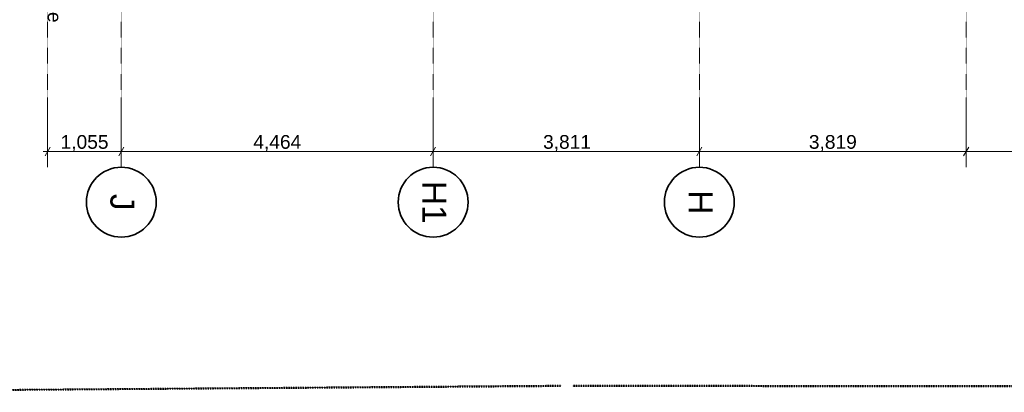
# Model space of a CAD drawing. Header units: millimetres. Extents: x 717341 to 1268805, y 442333 to 701713.
# Tile 5 of 81: x 849196 to 863291, y 528937 to 534267. Entities that reach past the tile are written whole.
import ezdxf

# ---------------------------------------------------------------- set-up
doc = ezdxf.new("R2010")
doc.units = ezdxf.units.MM
doc.linetypes.add('PDF_IMPORT', pattern=[1, 0.8, -0.2])
doc.layers.add('PDF2_Geometry', color=7, linetype='Continuous')
doc.layers.add('PDF2_Text', color=7, linetype='Continuous')
doc.layers.add('PDF_Geometry', color=252, linetype='Continuous', true_color=0x696969)
doc.styles.add('PDF Arial', font='arial.ttf')

msp = doc.modelspace()

# ---------------------------------------------------------------- linework, layer by layer
at = {"layer": 'PDF2_Geometry', "linetype": 'PDF_IMPORT', "lineweight": 9, "ltscale": 0.188937}
for points in [[(849595, 547873), (849595, 533156)], [(850650, 547873), (850650, 533156)], [(855114, 547873), (855114, 533156)], [(858925, 547873), (858925, 533156)], [(862745, 547873), (862745, 533156)]]:
    msp.add_lwpolyline(points, dxfattribs=at)
at = {"layer": 'PDF2_Geometry', "lineweight": 9}
for points in [[(849595, 533156), (849595, 532156)], [(850650, 533156), (850650, 533156)], [(850650, 533156), (850650, 533156)], [(850650, 533156), (850650, 532156)], [(855114, 533156), (855114, 533156)], [(855114, 533156), (855114, 533156)], [(855114, 533156), (855114, 532156)], [(858925, 533156), (858925, 533156)], [(858925, 533156), (858925, 533156)], [(858925, 533156), (858925, 532156)], [(862745, 533156), (862745, 532156)], [(849534, 532383), (849595, 532383), (850650, 532383), (855114, 532383), (858925, 532383), (862745, 532383), (867115, 532383), (870375, 532383), (874745, 532383), (879115, 532383), (882375, 532383), (886838, 532383), (895359, 532383), (895420, 532383)], [(849631, 532445), (849559, 532320)], [(849595, 532233), (849595, 532477)], [(850686, 532445), (850614, 532320)], [(850650, 532233), (850650, 532477)], [(855150, 532445), (855078, 532320)], [(855114, 532233), (855114, 532477)], [(858961, 532445), (858889, 532320)], [(858925, 532233), (858925, 532477)], [(862781, 532445), (862709, 532320)], [(862745, 532233), (862745, 532477)]]:
    msp.add_lwpolyline(points, dxfattribs=at)
at = {"layer": 'PDF2_Geometry', "linetype": 'PDF_IMPORT', "lineweight": 35, "ltscale": 0.111027}
msp.add_lwpolyline([(856942, 529024), (844687, 528937), (842410, 531290), (841174, 530117), (840096, 528986), (836760, 529075)], dxfattribs=at)
at = {"layer": 'PDF2_Geometry', "linetype": 'PDF_IMPORT', "lineweight": 35, "ltscale": 0.111024}
msp.add_lwpolyline([(882157, 529009), (869661, 529015), (857112, 529024)], dxfattribs=at)
at = {"layer": 'PDF2_Geometry', "lineweight": 35}
for centre in [(850650, 531656), (855114, 531656), (858925, 531656)]:
    msp.add_circle(centre, 500, dxfattribs=at)
at = {"layer": 'PDF_Geometry', "linetype": 'PDF_IMPORT', "lineweight": 18, "ltscale": 0.005549}
msp.add_lwpolyline([(856945, 529038), (844693, 528945), (842415, 531293), (841180, 530124), (840101, 528992), (836763, 529078)], dxfattribs=at)
at = {"layer": 'PDF_Geometry', "linetype": 'PDF_IMPORT', "lineweight": 18, "ltscale": 0.005565}
msp.add_lwpolyline([(882160, 529034), (869665, 529030), (857115, 529038)], dxfattribs=at)

# ---------------------------------------------------------------- texts
at = {"layer": 'PDF2_Text', "attachment_point": 7, "style": 'PDF Arial'}
for s, insert, char_height, rotation in [('high level windows above all round.see', (849538, 538982), 196.34, 270), ('1,055', (849781, 532384), 196.3, 360), ('4,464', (852540, 532384), 196.3, 360), ('3,811', (856688, 532384), 196.3, 360), ('3,819', (860493, 532384), 196.3, 360), ('H1', (854959, 531962), 343.6, 270), ('J', (850489, 531776), 344, 270), ('H', (858770, 531829), 344, 270)]:
    msp.add_mtext(s, dxfattribs=dict(at, insert=insert, char_height=char_height, rotation=rotation))

doc.saveas('drawing.dxf')
